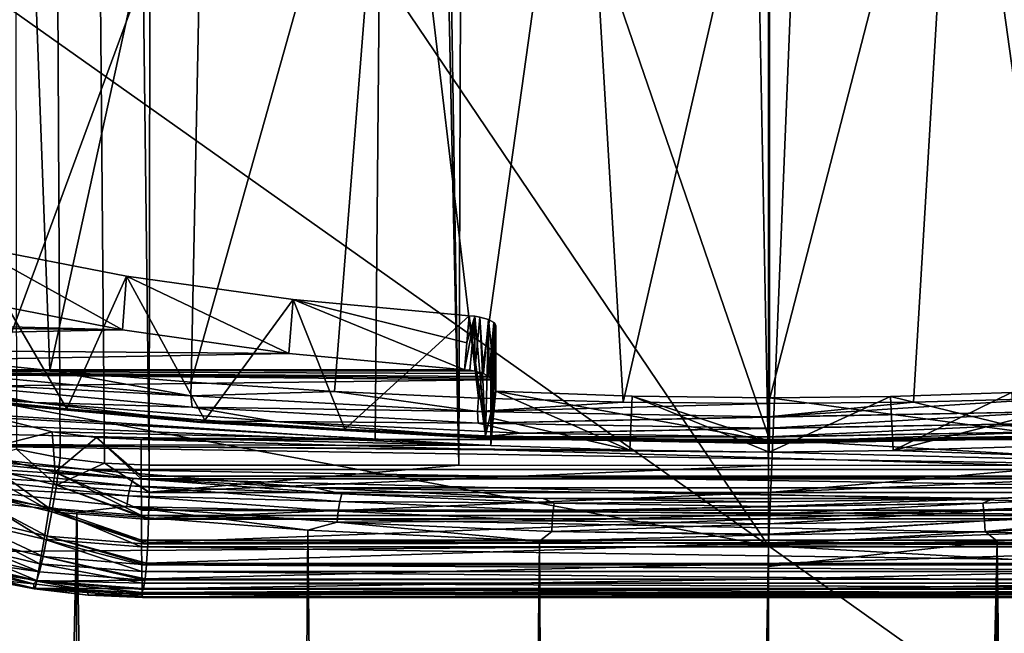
# Model space of a CAD drawing. Header units: metres. Extents: x -24 to 24, y -256 to 25.
# Tile 185 of 256: x -7 to 2, y -118 to -113. Entities that reach past the tile are written whole.
import ezdxf

# ---------------------------------------------------------------- set-up
doc = ezdxf.new("R2010")
doc.units = ezdxf.units.M
doc.layers.add('solid_DOMO_KURZ_SW0002', color=7, linetype='CONTINUOUS')

msp = doc.modelspace()

# ---------------------------------------------------------------- linework, layer by layer
at = {"layer": 'solid_DOMO_KURZ_SW0002'}
for points in [[(-6.808186, 0.94571, 172.127335), (-5.827713, -116.707108, 187.541061), (-5.436699, -116.723152, 187.516312)], [(-5.208396, 0.93054, 172.0121), (-6.808186, 0.94571, 172.127335), (-5.436699, -116.723152, 187.516312)], [(-6.808186, 0.94571, 172.127335), (-6.216752, -116.660309, 187.563461), (-5.827713, -116.707108, 187.541061)], [(-6.808186, 0.94571, 172.127335), (-6.600653, -116.58313, 187.583313), (-6.216752, -116.660309, 187.563461)], [(-5.208396, 0.93054, 172.0121), (-5.436699, -116.723152, 187.516312), (-2.718128, -116.725327, 187.381516)], [(-4.540195, 0.925402, 171.973083), (-5.208396, 0.93054, 172.0121), (-2.718128, -116.725327, 187.381516)], [(-2.268845, 0.91321, 171.880463), (-4.540195, 0.925402, 171.973083), (-2.718128, -116.725327, 187.381516)], [(-2.268845, 0.91321, 171.880463), (-2.718128, -116.725327, 187.381516), (0, -116.726051, 187.336624)], [(-2.268845, 0.91321, 171.880463), (0, -116.726051, 187.336624), (0, 0.909153, 171.849655)], [(2.718137, -116.725327, 187.381516), (2.268845, 0.91321, 171.880463), (0, 0.909153, 171.849655)], [(0, -116.726051, 187.336624), (2.718137, -116.725327, 187.381516), (0, 0.909153, 171.849655)], [(-6.730569, -106.412521, 181.078125), (-3.363319, -106.668266, 181.081665), (-6.911813, -116.277199, 182.450455)], [(-6.911813, -116.277199, 182.450455), (-3.363319, -106.668266, 181.081665), (-3.452633, -116.498512, 182.457504)], [(0.01038, -116.498566, 182.449997), (-3.452633, -116.498512, 182.457504), (-3.363319, -106.668266, 181.081665)], [(0.010106, -106.685577, 181.073151), (0.01038, -116.498566, 182.449997), (-3.363319, -106.668266, 181.081665)], [(3.383524, -106.668015, 181.081757), (3.473276, -116.498512, 182.457596), (0.010106, -106.685577, 181.073151)], [(3.473276, -116.498512, 182.457596), (0.01038, -116.498566, 182.449997), (0.010106, -106.685577, 181.073151)], [(0.000321, -117.433685, 140.489746), (-13.180354, -108.096245, 137.340027), (-13.195408, -114.976723, 139.619736)], [(0.000321, -117.433685, 140.489746), (-6.3017, -108.096252, 137.340027), (-13.180354, -108.096245, 137.340027)], [(0.000321, -117.433685, 140.489746), (0.380588, -108.095993, 137.339935), (-6.3017, -108.096252, 137.340027)], [(0.000321, -117.433685, 140.489746), (13.201072, -117.498199, 140.450607), (0.380588, -108.095993, 137.339935)], [(13.201072, -117.498199, 140.450607), (13.180353, -108.100533, 137.3414), (0.380588, -108.095993, 137.339935)], [(-8.13388, -109.355698, 106.964272), (-6.544324, -109.519577, 106.406479), (-7.519975, -115.768181, 108.69059)], [(-6.544324, -109.519577, 106.406479), (-6.306563, -115.893143, 108.293411), (-7.519975, -115.768181, 108.69059)], [(-6.544324, -109.519577, 106.406479), (-4.937141, -109.636147, 105.96666), (-6.306563, -115.893143, 108.293411)], [(-4.937141, -109.636147, 105.96666), (-5.06617, -115.996841, 107.965324), (-6.306563, -115.893143, 108.293411)], [(-4.937141, -109.636147, 105.96666), (-3.30582, -109.718979, 105.636971), (-5.06617, -115.996841, 107.965324)], [(-3.30582, -109.718979, 105.636971), (-3.809095, -116.078438, 107.709236), (-5.06617, -115.996841, 107.965324)], [(-3.30582, -109.718979, 105.636971), (-2.544132, -116.137047, 107.526543), (-3.809095, -116.078438, 107.709236)], [(-3.30582, -109.718979, 105.636971), (-1.655491, -109.769218, 105.431984), (-2.544132, -116.137047, 107.526543)], [(1.655491, -109.769218, 105.431984), (3.30582, -109.718979, 105.636971), (2.544634, -116.137032, 107.526604)], [(-1.655491, -109.769218, 105.431984), (-1.273775, -116.172318, 107.417007), (-2.544132, -116.137047, 107.526543)], [(-1.655491, -109.769218, 105.431984), (0, -110.624298, 105.627502), (-1.273775, -116.172318, 107.417007)], [(1.655491, -109.769218, 105.431984), (0, -116.184082, 107.380501), (0, -110.624298, 105.627502)], [(1.655491, -109.769218, 105.431984), (1.27414, -116.17231, 107.41703), (0, -116.184082, 107.380501)], [(1.655491, -109.769218, 105.431984), (2.544634, -116.137032, 107.526604), (1.27414, -116.17231, 107.41703)], [(0, -110.624298, 105.627502), (0, -116.184082, 107.380501), (-1.273775, -116.172318, 107.417007)], [(-6.992023, -114.802124, 113.42627), (-7.345461, -116.106712, 109.288635), (-6.159417, -116.229134, 108.900375)], [(-7.02201, -115.272194, 113.598152), (-6.992023, -114.802124, 113.42627), (-5.670538, -115.537086, 112.758018)], [(-5.63587, -115.06601, 112.589317), (-6.992023, -114.802124, 113.42627), (-6.159417, -116.229134, 108.900375)], [(-5.670538, -115.537086, 112.758018), (-6.992023, -114.802124, 113.42627), (-5.63587, -115.06601, 112.589317)], [(0.000321, -117.433685, 140.489746), (-13.195408, -114.976723, 139.619736), (-13.201146, -117.528282, 140.46048)], [(-5.63587, -115.06601, 112.589317), (-6.159417, -116.229134, 108.900375), (-4.946656, -116.330292, 108.579529)], [(-5.670538, -115.537086, 112.758018), (-5.63587, -115.06601, 112.589317), (-4.210254, -115.743309, 112.103966)], [(-4.171326, -115.270966, 111.939301), (-5.63587, -115.06601, 112.589317), (-4.946656, -116.330292, 108.579529)], [(-4.210254, -115.743309, 112.103966), (-5.63587, -115.06601, 112.589317), (-4.171326, -115.270966, 111.939301)], [(-7.02201, -115.272194, 113.598152), (-5.670538, -115.537086, 112.758018), (-14.150673, -115.310692, 113.476051)], [(-4.171326, -115.270966, 111.939301), (-4.946656, -116.330292, 108.579529), (-3.718006, -116.409271, 108.329041)], [(-4.210254, -115.743309, 112.103966), (-4.171326, -115.270966, 111.939301), (-2.66927, -115.886887, 111.64859)], [(-2.626624, -115.413025, 111.488739), (-4.171326, -115.270966, 111.939301), (-3.718006, -116.409271, 108.329041)], [(-4.171326, -115.270966, 111.939301), (-2.626624, -115.413025, 111.488739), (-2.647954, -115.650032, 111.568672)], [(-2.647954, -115.650032, 111.568672), (-2.66927, -115.886887, 111.64859), (-4.171326, -115.270966, 111.939301)], [(-5.670538, -115.537086, 112.758018), (-13.707651, -115.445923, 113.04715), (-14.150673, -115.310692, 113.476051)], [(-5.670538, -115.537086, 112.758018), (-12.775838, -115.674011, 112.323738), (-13.707651, -115.445923, 113.04715)], [(-2.626624, -115.413025, 111.488739), (-3.718006, -116.409271, 108.329041), (-2.482228, -116.465607, 108.150375)], [(-2.66927, -115.886887, 111.64859), (-2.57839, -115.417686, 111.473938), (-2.62124, -115.891594, 111.633675)], [(-2.647954, -115.650032, 111.568672), (-2.57839, -115.417686, 111.473938), (-2.66927, -115.886887, 111.64859)], [(-2.647954, -115.650032, 111.568672), (-2.626624, -115.413025, 111.488739), (-2.57839, -115.417686, 111.473938)], [(-2.57839, -115.417686, 111.473938), (-2.626624, -115.413025, 111.488739), (-2.482228, -116.465607, 108.150375)], [(-2.62124, -115.891594, 111.633675), (-2.57839, -115.417686, 111.473938), (-2.576504, -115.898628, 111.611351)], [(-2.533519, -115.424698, 111.451721), (-2.57839, -115.417686, 111.473938), (-2.482228, -116.465607, 108.150375)], [(-2.576504, -115.898628, 111.611351), (-2.57839, -115.417686, 111.473938), (-2.533519, -115.424698, 111.451721)], [(-2.576504, -115.898628, 111.611351), (-2.533519, -115.424698, 111.451721), (-2.501837, -115.918839, 111.547241)], [(-2.458422, -115.444923, 111.38755), (-2.533519, -115.424698, 111.451721), (-2.482228, -116.465607, 108.150375)], [(-2.501837, -115.918839, 111.547241), (-2.533519, -115.424698, 111.451721), (-2.458422, -115.444923, 111.38755)], [(-2.501837, -115.918839, 111.547241), (-2.458422, -115.444923, 111.38755), (-2.453545, -115.945236, 111.463531)], [(-2.393116, -116.076096, 109.385735), (-2.458422, -115.444923, 111.38755), (-2.482228, -116.465607, 108.150375)], [(-2.393116, -116.076096, 109.385735), (-2.409861, -115.471397, 111.303612), (-2.458422, -115.444923, 111.38755)], [(-2.453545, -115.945236, 111.463531), (-2.458422, -115.444923, 111.38755), (-2.409861, -115.471397, 111.303612)], [(-5.670538, -115.537086, 112.758018), (-4.210254, -115.743309, 112.103966), (-12.775838, -115.674011, 112.323738)], [(-2.453545, -115.945236, 111.463531), (-2.409861, -115.471397, 111.303612), (-2.441059, -115.959846, 111.417191)], [(-2.441059, -115.959846, 111.417191), (-2.409861, -115.471397, 111.303612), (-2.397341, -115.486008, 111.257248)], [(-2.441059, -115.959846, 111.417191), (-2.397341, -115.486008, 111.257248), (-2.436861, -115.974861, 111.369568)], [(-2.414996, -115.738045, 111.289536), (-2.436861, -115.974861, 111.369568), (-2.397341, -115.486008, 111.257248)], [(-2.414996, -115.738045, 111.289536), (-2.393116, -115.501068, 111.209488), (-2.436861, -116.55098, 109.542343)], [(-2.414992, -116.313576, 109.464035), (-2.436861, -116.55098, 109.542343), (-2.393116, -115.501068, 111.209488)], [(-2.414996, -115.738045, 111.289536), (-2.397341, -115.486008, 111.257248), (-2.393116, -115.501068, 111.209488)], [(-2.393116, -115.501068, 111.209488), (-2.393116, -116.076096, 109.385735), (-2.414992, -116.313576, 109.464035)], [(-2.393116, -116.076096, 109.385735), (-2.397341, -115.486008, 111.257248), (-2.409861, -115.471397, 111.303612)], [(-2.393116, -116.076096, 109.385735), (-2.393116, -115.501068, 111.209488), (-2.397341, -115.486008, 111.257248)], [(-4.210254, -115.743309, 112.103966), (-11.82465, -115.884537, 111.656044), (-12.775838, -115.674011, 112.323738)], [(-4.210254, -115.743309, 112.103966), (-2.66927, -115.886887, 111.64859), (-11.82465, -115.884537, 111.656044)], [(-7.514189, -115.886841, 108.743958), (-7.519975, -115.768181, 108.69059), (-6.306563, -115.893143, 108.293411)], [(-2.414996, -115.738045, 111.289536), (-2.436861, -116.55098, 109.542343), (-2.436861, -115.974861, 111.369568)], [(-2.436861, -115.974861, 111.369568), (-10.859626, -116.076942, 111.045799), (-11.82465, -115.884537, 111.656044)], [(-2.441059, -115.959846, 111.417191), (-2.436861, -115.974861, 111.369568), (-11.82465, -115.884537, 111.656044)], [(-2.453545, -115.945236, 111.463531), (-2.441059, -115.959846, 111.417191), (-11.82465, -115.884537, 111.656044)], [(-2.501837, -115.918839, 111.547241), (-2.453545, -115.945236, 111.463531), (-11.82465, -115.884537, 111.656044)], [(-2.576504, -115.898628, 111.611351), (-2.501837, -115.918839, 111.547241), (-11.82465, -115.884537, 111.656044)], [(-2.62124, -115.891594, 111.633675), (-2.576504, -115.898628, 111.611351), (-11.82465, -115.884537, 111.656044)], [(-2.66927, -115.886887, 111.64859), (-2.62124, -115.891594, 111.633675), (-11.82465, -115.884537, 111.656044)], [(-7.514189, -115.886841, 108.743958), (-6.306563, -115.893143, 108.293411), (-5.070606, -116.114723, 108.021202)], [(-7.514189, -115.886841, 108.743958), (-5.070606, -116.114723, 108.021202), (-7.496709, -115.988716, 108.824677)], [(-5.070606, -116.114723, 108.021202), (-6.306563, -115.893143, 108.293411), (-5.06617, -115.996841, 107.965324)], [(-2.436861, -115.974861, 111.369568), (-2.436861, -116.55098, 109.542343), (-10.859626, -116.076942, 111.045799)], [(-8.478781, -115.942307, 109.318947), (-6.438842, -116.173683, 108.585106), (-7.432058, -116.113129, 109.043663)], [(-7.496709, -115.988716, 108.824677), (-6.438842, -116.173683, 108.585106), (-8.478781, -115.942307, 109.318947)], [(-7.496709, -115.988716, 108.824677), (-5.058782, -116.216072, 108.103592), (-6.438842, -116.173683, 108.585106)], [(-5.070606, -116.114723, 108.021202), (-5.058782, -116.216072, 108.103592), (-7.496709, -115.988716, 108.824677)], [(-5.070606, -116.114723, 108.021202), (-5.06617, -115.996841, 107.965324), (-3.809095, -116.078438, 107.709236)], [(-2.436861, -116.55098, 109.542343), (-9.886668, -116.250755, 110.494537), (-10.859626, -116.076942, 111.045799)], [(-7.432058, -116.113129, 109.043663), (-5.015047, -116.338531, 108.328766), (-7.389333, -116.127113, 109.166862)], [(-6.438842, -116.173683, 108.585106), (-5.015047, -116.338531, 108.328766), (-7.432058, -116.113129, 109.043663)], [(-7.389333, -116.127113, 109.166862), (-6.159417, -116.229134, 108.900375), (-7.345461, -116.106712, 109.288635)], [(-7.389333, -116.127113, 109.166862), (-4.986145, -116.351227, 108.456062), (-6.159417, -116.229134, 108.900375)], [(-5.015047, -116.338531, 108.328766), (-4.986145, -116.351227, 108.456062), (-7.389333, -116.127113, 109.166862)], [(-5.070606, -116.114723, 108.021202), (-3.809095, -116.078438, 107.709236), (-2.554082, -116.253311, 107.58165)], [(-5.070606, -116.114723, 108.021202), (-2.554082, -116.253311, 107.58165), (-5.058782, -116.216072, 108.103592)], [(-2.554082, -116.253311, 107.58165), (-3.809095, -116.078438, 107.709236), (-2.544132, -116.137047, 107.526543)], [(-2.554082, -116.253311, 107.58165), (-2.544132, -116.137047, 107.526543), (-1.273775, -116.172318, 107.417007)], [(-2.393116, -116.076096, 109.385735), (-2.482228, -116.465607, 108.150375), (0, -116.51059, 108.007713)], [(-2.414992, -116.313576, 109.464035), (-2.393116, -116.076096, 109.385735), (-1.217795, -116.593742, 109.406715)], [(-1.196047, -116.117424, 109.254669), (-2.393116, -116.076096, 109.385735), (0, -116.51059, 108.007713)], [(-1.217795, -116.593742, 109.406715), (-2.393116, -116.076096, 109.385735), (-1.196047, -116.117424, 109.254669)], [(-1.217795, -116.593742, 109.406715), (-1.196047, -116.117424, 109.254669), (0.007694, -116.611557, 109.35022)], [(-1.196047, -116.117424, 109.254669), (0, -116.51059, 108.007713), (0.00799, -116.134697, 109.199875)], [(0.007694, -116.611557, 109.35022), (-1.196047, -116.117424, 109.254669), (0.00799, -116.134697, 109.199875)], [(0.00799, -116.134697, 109.199875), (0, -116.51059, 108.007713), (2.484529, -116.465523, 108.150635)], [(0, -116.29985, 107.434059), (1.27414, -116.17231, 107.41703), (2.544634, -116.137032, 107.526604)], [(0, -116.29985, 107.434059), (2.544634, -116.137032, 107.526604), (2.553824, -116.253326, 107.581619)], [(0.007694, -116.611557, 109.35022), (0.00799, -116.134697, 109.199875), (1.072686, -116.120491, 109.244926)], [(0.007694, -116.611557, 109.35022), (1.072686, -116.120491, 109.244926), (1.095077, -116.596848, 109.396881)], [(1.072686, -116.120491, 109.244926), (0.00799, -116.134697, 109.199875), (2.484529, -116.465523, 108.150635)], [(2.132546, -116.087204, 109.35051), (1.072686, -116.120491, 109.244926), (2.484529, -116.465523, 108.150635)], [(1.095077, -116.596848, 109.396881), (1.072686, -116.120491, 109.244926), (2.132546, -116.087204, 109.35051)], [(2.155065, -116.325096, 109.428711), (1.095077, -116.596848, 109.396881), (2.132546, -116.087204, 109.35051)], [(-6.438842, -116.173683, 108.585106), (-4.331058, -116.340973, 108.054543), (-5.015047, -116.338531, 108.328766)], [(-5.058782, -116.216072, 108.103592), (-4.331058, -116.340973, 108.054543), (-6.438842, -116.173683, 108.585106)], [(-4.986145, -116.351227, 108.456062), (-4.946656, -116.330292, 108.579529), (-6.159417, -116.229134, 108.900375)], [(-5.058782, -116.216072, 108.103592), (-2.548103, -116.35434, 107.66507), (-4.331058, -116.340973, 108.054543)], [(-2.554082, -116.253311, 107.58165), (-2.548103, -116.35434, 107.66507), (-5.058782, -116.216072, 108.103592)], [(-2.554082, -116.253311, 107.58165), (-1.273775, -116.172318, 107.417007), (0, -116.184082, 107.380501)], [(-2.554082, -116.253311, 107.58165), (0, -116.184082, 107.380501), (0, -116.29985, 107.434059)], [(0, -116.29985, 107.434059), (0, -116.184082, 107.380501), (1.27414, -116.17231, 107.41703)], [(-2.436861, -116.55098, 109.542343), (-8.912266, -116.40567, 110.003212), (-9.886668, -116.250755, 110.494537)], [(-6.999301, -116.613144, 182.536438), (-6.911813, -116.277199, 182.450455), (-6.286854, -116.431686, 182.465942)], [(-6.286854, -116.431686, 182.465942), (-6.911813, -116.277199, 182.450455), (-3.452633, -116.498512, 182.457504)], [(-4.986145, -116.351227, 108.456062), (-2.511374, -116.487518, 108.023796), (-4.946656, -116.330292, 108.579529)], [(-2.511374, -116.487518, 108.023796), (-3.718006, -116.409271, 108.329041), (-4.946656, -116.330292, 108.579529)], [(-2.554082, -116.253311, 107.58165), (0, -116.29985, 107.434059), (-2.548103, -116.35434, 107.66507)], [(-2.548103, -116.35434, 107.66507), (0, -116.29985, 107.434059), (0, -116.302376, 107.435661)], [(-2.548103, -116.35434, 107.66507), (0, -116.302376, 107.435661), (0, -116.400764, 107.517822)], [(-2.414992, -116.313576, 109.464035), (-1.217795, -116.593742, 109.406715), (-2.436861, -116.55098, 109.542343)], [(2.553824, -116.253326, 107.581619), (2.547846, -116.354347, 107.665039), (0, -116.400764, 107.517822)], [(0, -116.302376, 107.435661), (2.553824, -116.253326, 107.581619), (0, -116.400764, 107.517822)], [(0, -116.302376, 107.435661), (0, -116.29985, 107.434059), (2.553824, -116.253326, 107.581619)], [(2.155065, -116.325096, 109.428711), (2.177638, -116.562218, 109.506706), (1.095077, -116.596848, 109.396881)], [(-2.436861, -116.55098, 109.542343), (-7.939558, -116.541962, 109.570953), (-8.912266, -116.40567, 110.003212)], [(-5.015047, -116.338531, 108.328766), (-2.525989, -116.475609, 107.894012), (-4.986145, -116.351227, 108.456062)], [(-4.331058, -116.340973, 108.054543), (-2.525989, -116.475609, 107.894012), (-5.015047, -116.338531, 108.328766)], [(-2.525989, -116.475609, 107.894012), (-2.511374, -116.487518, 108.023796), (-4.986145, -116.351227, 108.456062)], [(-4.331058, -116.340973, 108.054543), (-2.177306, -116.442429, 107.732758), (-2.525989, -116.475609, 107.894012)], [(-2.548103, -116.35434, 107.66507), (-2.177306, -116.442429, 107.732758), (-4.331058, -116.340973, 108.054543)], [(-2.511374, -116.487518, 108.023796), (-2.482228, -116.465607, 108.150375), (-3.718006, -116.409271, 108.329041)], [(-2.548103, -116.35434, 107.66507), (0, -116.400764, 107.517822), (-2.177306, -116.442429, 107.732758)], [(-2.177306, -116.442429, 107.732758), (0, -116.400764, 107.517822), (0, -116.402367, 107.519562)], [(-2.177306, -116.442429, 107.732758), (0, -116.402367, 107.519562), (0, -116.476425, 107.624939)], [(2.547846, -116.354347, 107.665039), (2.538262, -116.430183, 107.771599), (0, -116.476425, 107.624939)], [(0, -116.402367, 107.519562), (2.547846, -116.354347, 107.665039), (0, -116.476425, 107.624939)], [(0, -116.402367, 107.519562), (0, -116.400764, 107.517822), (2.547846, -116.354347, 107.665039)], [(-6.999301, -116.613144, 182.536438), (-6.286854, -116.431686, 182.465942), (-6.261262, -116.786896, 182.553528)], [(-5.897139, -116.481972, 182.469681), (-6.286854, -116.431686, 182.465942), (-3.452633, -116.498512, 182.457504)], [(-6.261262, -116.786896, 182.553528), (-6.286854, -116.431686, 182.465942), (-5.897139, -116.481972, 182.469681)], [(-6.261262, -116.786896, 182.553528), (-5.897139, -116.481972, 182.469681), (-5.504982, -116.844833, 182.555695)], [(-5.505687, -116.498428, 182.469086), (-5.897139, -116.481972, 182.469681), (-3.452633, -116.498512, 182.457504)], [(-5.50505, -116.820999, 182.547028), (-5.897139, -116.481972, 182.469681), (-5.505687, -116.498428, 182.469086)], [(-5.50505, -116.820999, 182.547028), (-5.504982, -116.844833, 182.555695), (-5.897139, -116.481972, 182.469681)], [(-5.505687, -116.498428, 182.469086), (-3.452633, -116.498512, 182.457504), (0.01038, -116.498566, 182.449997)], [(5.50481, -116.820999, 182.547028), (-5.505687, -116.498428, 182.469086), (0.01038, -116.498566, 182.449997)], [(5.50481, -116.820999, 182.547028), (-5.50505, -116.820999, 182.547028), (-5.505687, -116.498428, 182.469086)], [(-2.177306, -116.442429, 107.732758), (0, -116.476425, 107.624939), (-2.525989, -116.475609, 107.894012)], [(-2.525989, -116.475609, 107.894012), (0, -116.477234, 107.62648), (0, -116.521637, 107.748047)], [(-2.525989, -116.475609, 107.894012), (0, -116.521637, 107.748047), (-2.511374, -116.487518, 108.023796)], [(-2.525989, -116.475609, 107.894012), (0, -116.476425, 107.624939), (0, -116.477234, 107.62648)], [(-2.511374, -116.487518, 108.023796), (0, -116.533272, 107.878677), (-2.482228, -116.465607, 108.150375)], [(-2.511374, -116.487518, 108.023796), (0, -116.521637, 107.748047), (0, -116.533272, 107.878677)], [(0, -116.533272, 107.878677), (0, -116.51059, 108.007713), (-2.482228, -116.465607, 108.150375)], [(2.538262, -116.430183, 107.771599), (2.525733, -116.475616, 107.893982), (0, -116.521637, 107.748047)], [(0, -116.477234, 107.62648), (2.538262, -116.430183, 107.771599), (0, -116.521637, 107.748047)], [(0, -116.477234, 107.62648), (0, -116.476425, 107.624939), (2.538262, -116.430183, 107.771599)], [(2.511121, -116.487526, 108.023766), (2.484529, -116.465523, 108.150635), (0, -116.51059, 108.007713)], [(2.525733, -116.475616, 107.893982), (2.511121, -116.487526, 108.023766), (0, -116.533272, 107.878677)], [(0, -116.521637, 107.748047), (2.525733, -116.475616, 107.893982), (0, -116.533272, 107.878677)], [(0, -116.533272, 107.878677), (2.511121, -116.487526, 108.023766), (0, -116.51059, 108.007713)], [(5.50481, -116.820999, 182.547028), (0.01038, -116.498566, 182.449997), (3.473276, -116.498512, 182.457596)], [(5.980812, -116.763634, 108.867912), (-5.980265, -116.763687, 108.867729), (-7.939558, -116.541962, 109.570953)], [(-7.35777, -116.656158, 109.252808), (-7.939558, -116.541962, 109.570953), (-5.980265, -116.763687, 108.867729)], [(0.007694, -116.611557, 109.35022), (5.980812, -116.763634, 108.867912), (-7.939558, -116.541962, 109.570953)], [(-1.217795, -116.593742, 109.406715), (-7.939558, -116.541962, 109.570953), (-2.436861, -116.55098, 109.542343)], [(-1.217795, -116.593742, 109.406715), (0.007694, -116.611557, 109.35022), (-7.939558, -116.541962, 109.570953)], [(-6.250262, -116.899834, 187.567673), (-6.600653, -116.58313, 187.583313), (-7.044719, -116.708206, 187.606812)], [(-6.250262, -116.899834, 187.567673), (-6.216752, -116.660309, 187.563461), (-6.600653, -116.58313, 187.583313)], [(1.095077, -116.596848, 109.396881), (2.177638, -116.562218, 109.506706), (5.980812, -116.763634, 108.867912)], [(-7.389663, -116.720955, 109.189194), (-7.35777, -116.656158, 109.252808), (-5.576518, -116.841309, 108.665588)], [(-5.576518, -116.841309, 108.665588), (-7.35777, -116.656158, 109.252808), (-5.980265, -116.763687, 108.867729)], [(-6.999301, -116.613144, 182.536438), (-6.31272, -117.103119, 182.715866), (-7.102175, -116.917091, 182.697617)], [(-6.999301, -116.613144, 182.536438), (-6.261262, -116.786896, 182.553528), (-6.31272, -117.103119, 182.715866)], [(-6.250262, -116.899834, 187.567673), (-5.827713, -116.707108, 187.541061), (-6.216752, -116.660309, 187.563461)], [(0.007694, -116.611557, 109.35022), (1.095077, -116.596848, 109.396881), (5.980812, -116.763634, 108.867912)], [(-7.415485, -116.807152, 109.148323), (-7.389663, -116.720955, 109.189194), (-5.600918, -116.906883, 108.599503)], [(-5.600918, -116.906883, 108.599503), (-7.389663, -116.720955, 109.189194), (-5.576518, -116.841309, 108.665588)], [(-7.044719, -116.708206, 187.606812), (-7.119691, -116.933617, 187.554245), (-6.290172, -117.133507, 187.512909)], [(-6.250262, -116.899834, 187.567673), (-7.044719, -116.708206, 187.606812), (-6.290172, -117.133507, 187.512909)], [(-6.250262, -116.899834, 187.567673), (-5.436914, -116.965004, 187.518311), (-5.827713, -116.707108, 187.541061)], [(5.980812, -116.763634, 108.867912), (3.982523, -116.922119, 108.365257), (-5.980265, -116.763687, 108.867729)], [(3.982523, -116.922119, 108.365257), (-3.982601, -116.922112, 108.36528), (-5.980265, -116.763687, 108.867729)], [(-5.576518, -116.841309, 108.665588), (-5.980265, -116.763687, 108.867729), (-3.982601, -116.922112, 108.36528)], [(-5.436876, -116.960739, 187.518784), (-5.436699, -116.723152, 187.516312), (-5.827713, -116.707108, 187.541061)], [(-5.436876, -116.960739, 187.518784), (-5.827713, -116.707108, 187.541061), (-5.436914, -116.965004, 187.518311)], [(-5.436876, -116.960739, 187.518784), (-2.718128, -116.725327, 187.381516), (-5.436699, -116.723152, 187.516312)], [(-5.436876, -116.960739, 187.518784), (0, -116.726051, 187.336624), (-2.718128, -116.725327, 187.381516)], [(-5.436876, -116.960739, 187.518784), (0, -116.963661, 187.339142), (0, -116.726051, 187.336624)], [(0, -116.963661, 187.339142), (5.436698, -116.723152, 187.516312), (2.718137, -116.725327, 187.381516)], [(0, -116.963661, 187.339142), (5.436818, -116.960739, 187.518784), (5.436698, -116.723152, 187.516312)], [(0, -116.963661, 187.339142), (2.718137, -116.725327, 187.381516), (0, -116.726051, 187.336624)], [(-7.431226, -116.901352, 109.136536), (-7.415485, -116.807152, 109.148323), (-5.620675, -116.993713, 108.556633)], [(-5.620675, -116.993713, 108.556633), (-7.415485, -116.807152, 109.148323), (-5.600918, -116.906883, 108.599503)], [(-6.261262, -116.786896, 182.553528), (-5.503765, -117.165192, 182.718201), (-6.31272, -117.103119, 182.715866)], [(-6.261262, -116.786896, 182.553528), (-5.503973, -117.120529, 182.689865), (-5.503765, -117.165192, 182.718201)], [(-6.261262, -116.786896, 182.553528), (-5.504982, -116.844833, 182.555695), (-5.503973, -117.120529, 182.689865)], [(-5.600918, -116.906883, 108.599503), (-5.576518, -116.841309, 108.665588), (-3.746175, -116.976204, 108.237755)], [(-3.746175, -116.976204, 108.237755), (-5.576518, -116.841309, 108.665588), (-3.982601, -116.922112, 108.36528)], [(5.504726, -116.844841, 182.555695), (-5.504982, -116.844833, 182.555695), (-5.50505, -116.820999, 182.547028)], [(5.50481, -116.820999, 182.547028), (5.504726, -116.844841, 182.555695), (-5.50505, -116.820999, 182.547028)], [(5.503523, -117.120529, 182.68985), (-5.503973, -117.120529, 182.689865), (-5.504982, -116.844833, 182.555695)], [(5.504726, -116.844841, 182.555695), (5.503523, -117.120529, 182.68985), (-5.504982, -116.844833, 182.555695)], [(-6.071213, -117.135773, 108.685287), (-8.057755, -116.910995, 109.398186), (-7.431226, -116.901352, 109.136536)], [(-7.903613, -207.424225, 137.867279), (-8.057755, -116.910995, 109.398186), (-6.071213, -117.135773, 108.685287)], [(-5.632718, -117.088295, 108.543633), (-7.431226, -116.901352, 109.136536), (-5.620675, -116.993713, 108.556633)], [(-6.071213, -117.135773, 108.685287), (-7.431226, -116.901352, 109.136536), (-5.632718, -117.088295, 108.543633)], [(-7.102175, -116.917091, 182.697617), (-6.358219, -117.375412, 182.945602), (-7.193713, -117.178368, 182.926315)], [(-7.119691, -116.933617, 187.554245), (-7.190691, -117.139297, 187.445374), (-6.329885, -117.34642, 187.402054)], [(-6.290172, -117.133507, 187.512909), (-7.119691, -116.933617, 187.554245), (-6.329885, -117.34642, 187.402054)], [(-7.102175, -116.917091, 182.697617), (-6.31272, -117.103119, 182.715866), (-6.358219, -117.375412, 182.945602)], [(-6.250262, -116.899834, 187.567673), (-6.290172, -117.133507, 187.512909), (-5.441021, -117.201477, 187.461212)], [(-6.250262, -116.899834, 187.567673), (-5.441021, -117.201477, 187.461212), (-5.440777, -117.192062, 187.464706)], [(-6.250262, -116.899834, 187.567673), (-5.440777, -117.192062, 187.464706), (-5.436914, -116.965004, 187.518311)], [(-5.620675, -116.993713, 108.556633), (-5.600918, -116.906883, 108.599503), (-3.762776, -117.042351, 108.169846)], [(-3.762776, -117.042351, 108.169846), (-5.600918, -116.906883, 108.599503), (-3.746175, -116.976204, 108.237755)], [(1.977882, -117.016548, 108.065765), (-1.977909, -117.016548, 108.065773), (-3.982601, -116.922112, 108.36528)], [(-3.746175, -116.976204, 108.237755), (-3.982601, -116.922112, 108.36528), (-1.977909, -117.016548, 108.065773)], [(3.982523, -116.922119, 108.365257), (1.977882, -117.016548, 108.065765), (-3.982601, -116.922112, 108.36528)], [(3.74651, -116.976181, 108.237816), (1.977882, -117.016548, 108.065765), (3.982523, -116.922119, 108.365257)], [(-5.632718, -117.088295, 108.543633), (-5.620675, -116.993713, 108.556633), (-3.776217, -117.129646, 108.125496)], [(-3.776217, -117.129646, 108.125496), (-5.620675, -116.993713, 108.556633), (-3.762776, -117.042351, 108.169846)], [(-5.440777, -117.192062, 187.464706), (0, -117.19503, 187.284958), (0, -116.963661, 187.339142)], [(-5.436914, -116.965004, 187.518311), (-5.440777, -117.192062, 187.464706), (0, -116.963661, 187.339142)], [(-5.436876, -116.960739, 187.518784), (-5.436914, -116.965004, 187.518311), (0, -116.963661, 187.339142)], [(-3.762776, -117.042351, 108.169846), (-3.746175, -116.976204, 108.237755), (-1.881918, -117.058739, 107.975983)], [(-1.881918, -117.058739, 107.975983), (-3.746175, -116.976204, 108.237755), (-1.977909, -117.016548, 108.065773)], [(1.977882, -117.016548, 108.065765), (0.000003, -117.047585, 107.967323), (-1.977909, -117.016548, 108.065773)], [(-1.881918, -117.058739, 107.975983), (-1.977909, -117.016548, 108.065773), (0.000003, -117.047585, 107.967323)], [(0, -116.963661, 187.339142), (5.436854, -116.965004, 187.518311), (5.436818, -116.960739, 187.518784)], [(0, -116.963661, 187.339142), (0, -117.19503, 187.284958), (5.436854, -116.965004, 187.518311)], [(0, -117.19503, 187.284958), (5.440674, -117.192062, 187.464706), (5.436854, -116.965004, 187.518311)], [(0.000003, -117.086838, 107.887062), (0.000003, -117.047585, 107.967323), (1.977882, -117.016548, 108.065765)], [(1.882178, -117.058731, 107.976006), (0.000003, -117.086838, 107.887062), (1.977882, -117.016548, 108.065765)], [(3.74651, -116.976181, 108.237816), (1.882178, -117.058731, 107.976006), (1.977882, -117.016548, 108.065765)], [(1.890644, -117.125244, 107.90696), (1.882178, -117.058731, 107.976006), (3.74651, -116.976181, 108.237816)], [(1.890644, -117.125244, 107.90696), (3.74651, -116.976181, 108.237816), (3.763112, -117.042336, 108.169907)], [(-6.31272, -117.103119, 182.715866), (-5.502105, -117.441193, 182.948105), (-6.358219, -117.375412, 182.945602)], [(-6.31272, -117.103119, 182.715866), (-5.50251, -117.38414, 182.891434), (-5.502105, -117.441193, 182.948105)], [(-6.31272, -117.103119, 182.715866), (-5.503765, -117.165192, 182.718201), (-5.50251, -117.38414, 182.891434)], [(-4.044057, -117.296524, 108.175446), (-6.071213, -117.135773, 108.685287), (-5.632718, -117.088295, 108.543633)], [(-3.784411, -117.224518, 108.111595), (-5.632718, -117.088295, 108.543633), (-3.776217, -117.129646, 108.125496)], [(-4.044057, -117.296524, 108.175446), (-5.632718, -117.088295, 108.543633), (-3.784411, -117.224518, 108.111595)], [(-3.776217, -117.129646, 108.125496), (-3.762776, -117.042351, 108.169846), (-1.890383, -117.125252, 107.906937)], [(-1.890383, -117.125252, 107.906937), (-3.762776, -117.042351, 108.169846), (-1.881918, -117.058739, 107.975983)], [(-1.890383, -117.125252, 107.906937), (-1.881918, -117.058739, 107.975983), (0.000003, -117.086838, 107.887062)], [(-1.890383, -117.125252, 107.906937), (0.000003, -117.086838, 107.887062), (0.000003, -117.089478, 107.883308)], [(-1.890383, -117.125252, 107.906937), (0.000003, -117.089478, 107.883308), (0.000003, -117.153397, 107.817764)], [(-1.881918, -117.058739, 107.975983), (0.000003, -117.047585, 107.967323), (0.000003, -117.086838, 107.887062)], [(0.000003, -117.089478, 107.883308), (0.000003, -117.086838, 107.887062), (1.882178, -117.058731, 107.976006)], [(0.000003, -117.153397, 107.817764), (1.882178, -117.058731, 107.976006), (1.890644, -117.125244, 107.90696)], [(0.000003, -117.089478, 107.883308), (1.882178, -117.058731, 107.976006), (0.000003, -117.153397, 107.817764)], [(1.890644, -117.125244, 107.90696), (3.763112, -117.042336, 108.169907), (1.897498, -117.21283, 107.861687)], [(3.763112, -117.042336, 108.169907), (3.776555, -117.129631, 108.125557), (1.897498, -117.21283, 107.861687)], [(-6.281324, -207.073334, 137.114075), (-7.903613, -207.424225, 137.867279), (-6.071213, -117.135773, 108.685287)], [(-7.193713, -117.178368, 182.926315), (-6.395462, -117.59005, 183.231155), (-7.269298, -117.383804, 183.210968)], [(-7.190691, -117.139297, 187.445374), (-7.253429, -117.312813, 187.286774), (-6.367005, -117.525719, 187.241837)], [(-7.193713, -117.178368, 182.926315), (-6.358219, -117.375412, 182.945602), (-6.395462, -117.59005, 183.231155)], [(-6.329885, -117.34642, 187.402054), (-7.190691, -117.139297, 187.445374), (-6.367005, -117.525719, 187.241837)], [(-6.290172, -117.133507, 187.512909), (-6.329885, -117.34642, 187.402054), (-5.448786, -117.416855, 187.348297)], [(-6.290172, -117.133507, 187.512909), (-5.448786, -117.416855, 187.348297), (-5.44818, -117.403801, 187.357178)], [(-6.290172, -117.133507, 187.512909), (-5.44818, -117.403801, 187.357178), (-5.441021, -117.201477, 187.461212)], [(-4.67792, -206.809937, 136.549316), (-6.281324, -207.073334, 137.114075), (-6.071213, -117.135773, 108.685287)], [(-4.67792, -206.809937, 136.549316), (-6.071213, -117.135773, 108.685287), (-4.044057, -117.296524, 108.175446)], [(5.503284, -117.165192, 182.718201), (-5.503765, -117.165192, 182.718201), (-5.503973, -117.120529, 182.689865)], [(5.503523, -117.120529, 182.68985), (5.503284, -117.165192, 182.718201), (-5.503973, -117.120529, 182.689865)], [(5.501888, -117.384132, 182.891434), (-5.50251, -117.38414, 182.891434), (-5.503765, -117.165192, 182.718201)], [(5.503284, -117.165192, 182.718201), (5.501888, -117.384132, 182.891434), (-5.503765, -117.165192, 182.718201)], [(-5.44818, -117.403801, 187.357178), (0, -117.406822, 187.177216), (0, -117.19503, 187.284958)], [(-5.441021, -117.201477, 187.461212), (-5.44818, -117.403801, 187.357178), (0, -117.19503, 187.284958)], [(-5.440777, -117.192062, 187.464706), (-5.441021, -117.201477, 187.461212), (0, -117.19503, 187.284958)], [(-3.784411, -117.224518, 108.111595), (-3.776217, -117.129646, 108.125496), (-1.897236, -117.212837, 107.861664)], [(-1.897236, -117.212837, 107.861664), (-3.776217, -117.129646, 108.125496), (-1.890383, -117.125252, 107.906937)], [(-1.897236, -117.212837, 107.861664), (-1.890383, -117.125252, 107.906937), (0.000003, -117.153397, 107.817764)], [(-1.897236, -117.212837, 107.861664), (0.000003, -117.153397, 107.817764), (0.000003, -117.155258, 107.816368)], [(-1.897236, -117.212837, 107.861664), (0.000003, -117.155258, 107.816368), (0.000003, -117.238503, 107.773033)], [(0, -117.19503, 187.284958), (5.440916, -117.201477, 187.461212), (5.440674, -117.192062, 187.464706)], [(0, -117.19503, 187.284958), (0, -117.406822, 187.177216), (5.440916, -117.201477, 187.461212)], [(1.890644, -117.125244, 107.90696), (1.897498, -117.21283, 107.861687), (0.000003, -117.24099, 107.772217)], [(1.890644, -117.125244, 107.90696), (0.000003, -117.24099, 107.772217), (0.000003, -117.238503, 107.773033)], [(0.000003, -117.155258, 107.816368), (1.890644, -117.125244, 107.90696), (0.000003, -117.238503, 107.773033)], [(0.000003, -117.155258, 107.816368), (0.000003, -117.153397, 107.817764), (1.890644, -117.125244, 107.90696)], [(1.897498, -117.21283, 107.861687), (3.776555, -117.129631, 108.125557), (1.901677, -117.307869, 107.847229)], [(3.776555, -117.129631, 108.125557), (3.784749, -117.224495, 108.111656), (1.901677, -117.307869, 107.847229)], [(-2.009022, -117.392387, 107.871414), (-4.044057, -117.296524, 108.175446), (-3.784411, -117.224518, 108.111595)], [(-1.901414, -117.307877, 107.847206), (-3.784411, -117.224518, 108.111595), (-1.897236, -117.212837, 107.861664)], [(-2.009022, -117.392387, 107.871414), (-3.784411, -117.224518, 108.111595), (-1.901414, -117.307877, 107.847206)], [(-1.901414, -117.307877, 107.847206), (-1.897236, -117.212837, 107.861664), (0.000003, -117.24099, 107.772217)], [(-1.901414, -117.307877, 107.847206), (0.000003, -117.24099, 107.772217), (0.000003, -117.33107, 107.757545)], [(-1.897236, -117.212837, 107.861664), (0.000003, -117.238503, 107.773033), (0.000003, -117.24099, 107.772217)], [(0, -117.406822, 187.177216), (5.448042, -117.403801, 187.357178), (5.440916, -117.201477, 187.461212)], [(1.897498, -117.21283, 107.861687), (1.901677, -117.307869, 107.847229), (0.000003, -117.335922, 107.757538)], [(1.897498, -117.21283, 107.861687), (0.000003, -117.335922, 107.757538), (0.000003, -117.33107, 107.757545)], [(0.000003, -117.24099, 107.772217), (1.897498, -117.21283, 107.861687), (0.000003, -117.33107, 107.757545)], [(1.901677, -117.307869, 107.847229), (3.784749, -117.224495, 108.111656), (2.008279, -117.39241, 107.871338)], [(3.784749, -117.224495, 108.111656), (4.042634, -117.296616, 108.175156), (2.008279, -117.39241, 107.871338)], [(-7.253429, -117.312813, 187.286774), (-7.304112, -117.443687, 187.088028), (-6.399282, -117.660568, 187.041901)], [(-6.367005, -117.525719, 187.241837), (-7.253429, -117.312813, 187.286774), (-6.399282, -117.660568, 187.041901)], [(-6.329885, -117.34642, 187.402054), (-6.367005, -117.525719, 187.241837), (-5.459743, -117.598114, 187.186371)], [(-6.329885, -117.34642, 187.402054), (-5.459743, -117.598114, 187.186371), (-5.458662, -117.583771, 187.202408)], [(-6.329885, -117.34642, 187.402054), (-5.458662, -117.583771, 187.202408), (-5.448786, -117.416855, 187.348297)], [(-3.092408, -206.627472, 136.157074), (-4.67792, -206.809937, 136.549316), (-4.044057, -117.296524, 108.175446)], [(-3.092408, -206.627472, 136.157074), (-4.044057, -117.296524, 108.175446), (-2.009022, -117.392387, 107.871414)], [(-2.009022, -117.392387, 107.871414), (-1.901414, -117.307877, 107.847206), (0.000003, -117.335922, 107.757538)], [(-2.009022, -117.392387, 107.871414), (0.000003, -117.335922, 107.757538), (0.000003, -117.423912, 107.771416)], [(-1.901414, -117.307877, 107.847206), (0.000003, -117.33107, 107.757545), (0.000003, -117.335922, 107.757538)], [(1.901677, -117.307869, 107.847229), (2.008279, -117.39241, 107.871338), (0.000003, -117.423912, 107.771416)], [(0.000003, -117.335922, 107.757538), (1.901677, -117.307869, 107.847229), (0.000003, -117.423912, 107.771416)], [(3.093286, -206.627441, 136.157211), (2.008279, -117.39241, 107.871338), (4.042634, -117.296616, 108.175156)], [(0, -126.800438, 143.546783), (0.000321, -117.433685, 140.489746), (-13.201146, -117.528282, 140.46048)], [(-6.399282, -117.660568, 187.041901), (-7.304112, -117.443687, 187.088028), (-7.339673, -117.524017, 186.861145)], [(-7.269298, -117.383804, 183.210968), (-6.42257, -117.736198, 183.558105), (-7.325114, -117.523033, 183.537231)], [(-7.269298, -117.383804, 183.210968), (-6.395462, -117.59005, 183.231155), (-6.42257, -117.736198, 183.558105)], [(-6.358219, -117.375412, 182.945602), (-5.500086, -117.65892, 183.23381), (-6.395462, -117.59005, 183.231155)], [(-6.358219, -117.375412, 182.945602), (-5.500723, -117.600464, 183.143082), (-5.500086, -117.65892, 183.23381)], [(-6.358219, -117.375412, 182.945602), (-5.502105, -117.441193, 182.948105), (-5.500723, -117.600464, 183.143082)], [(5.501888, -117.384132, 182.891434), (5.501448, -117.441193, 182.948105), (-5.50251, -117.38414, 182.891434)], [(5.501448, -117.441193, 182.948105), (-5.502105, -117.441193, 182.948105), (-5.50251, -117.38414, 182.891434)], [(5.499977, -117.600456, 183.143082), (-5.500723, -117.600464, 183.143082), (-5.502105, -117.441193, 182.948105)], [(5.501448, -117.441193, 182.948105), (5.499977, -117.600456, 183.143082), (-5.502105, -117.441193, 182.948105)], [(-5.458662, -117.583771, 187.202408), (0, -117.586838, 187.022095), (0, -117.406822, 187.177216)], [(-5.448786, -117.416855, 187.348297), (-5.458662, -117.583771, 187.202408), (0, -117.406822, 187.177216)], [(-5.44818, -117.403801, 187.357178), (-5.448786, -117.416855, 187.348297), (0, -117.406822, 187.177216)], [(-1.531003, -206.521072, 135.927597), (-3.092408, -206.627472, 136.157074), (-2.009022, -117.392387, 107.871414)], [(-1.531003, -206.521072, 135.927597), (-2.009022, -117.392387, 107.871414), (0.000003, -117.423912, 107.771416)], [(-1.531003, -206.521072, 135.927597), (0.000003, -117.423912, 107.771416), (0.000003, -117.614655, 107.831558)], [(0, -117.406822, 187.177216), (5.448645, -117.416847, 187.348282), (5.448042, -117.403801, 187.357178)], [(0, -117.406822, 187.177216), (0, -117.586838, 187.022095), (5.448645, -117.416847, 187.348282)], [(0, -117.586838, 187.022095), (5.458494, -117.583771, 187.202408), (5.448645, -117.416847, 187.348282)], [(0, -126.800438, 143.546783), (13.213319, -126.827782, 143.460068), (0.000321, -117.433685, 140.489746)], [(0.000003, -117.614655, 107.831558), (0.000003, -117.423912, 107.771416), (2.008279, -117.39241, 107.871338)], [(0.000003, -205.835144, 135.647369), (0.000003, -117.614655, 107.831558), (2.008279, -117.39241, 107.871338)], [(0.000004, -206.486847, 135.852844), (0.000003, -205.835144, 135.647369), (2.008279, -117.39241, 107.871338)], [(1.532036, -206.521057, 135.927673), (0.000004, -206.486847, 135.852844), (2.008279, -117.39241, 107.871338)], [(0.000321, -117.433685, 140.489746), (13.202579, -118.168312, 140.670547), (13.201072, -117.498199, 140.450607)], [(0.000321, -117.433685, 140.489746), (13.213319, -126.827782, 143.460068), (13.202579, -118.168312, 140.670547)], [(3.093286, -206.627441, 136.157211), (1.532036, -206.521057, 135.927673), (2.008279, -117.39241, 107.871338)], [(0, -126.800438, 143.546783), (-13.201146, -117.528282, 140.46048), (-13.208534, -121.22683, 141.668121)], [(-7.325114, -117.523033, 183.537231), (-6.42257, -117.736198, 183.558105), (-7.358049, -117.589119, 183.888641)], [(-7.339673, -117.524017, 186.861145), (-6.917181, -117.672844, 186.622482), (-6.450427, -117.766167, 186.602203)], [(-6.42476, -117.742828, 186.814346), (-7.339673, -117.524017, 186.861145), (-6.450427, -117.766167, 186.602203)], [(-6.399282, -117.660568, 187.041901), (-7.339673, -117.524017, 186.861145), (-6.42476, -117.742828, 186.814346)], [(-6.367005, -117.525719, 187.241837), (-6.399282, -117.660568, 187.041901), (-5.473221, -117.734322, 186.985214)], [(-6.367005, -117.525719, 187.241837), (-5.473221, -117.734322, 186.985214), (-5.471611, -117.721596, 187.009308)], [(-6.367005, -117.525719, 187.241837), (-5.471611, -117.721596, 187.009308), (-5.459743, -117.598114, 187.186371)], [(-7.358049, -117.589119, 183.888641), (-6.437827, -117.806534, 183.909988), (-6.915987, -117.718834, 184.073196)], [(-6.42257, -117.736198, 183.558105), (-6.437827, -117.806534, 183.909988), (-7.358049, -117.589119, 183.888641)], [(-6.395462, -117.59005, 183.231155), (-5.49869, -117.760193, 183.43396), (-6.42257, -117.736198, 183.558105)], [(-6.395462, -117.59005, 183.231155), (-5.500086, -117.65892, 183.23381), (-5.49869, -117.760193, 183.43396)], [(5.499977, -117.600456, 183.143082), (5.49931, -117.65892, 183.23381), (-5.500723, -117.600464, 183.143082)], [(5.49931, -117.65892, 183.23381), (-5.500086, -117.65892, 183.23381), (-5.500723, -117.600464, 183.143082)], [(-5.471611, -117.721596, 187.009308), (0, -117.724709, 186.828552), (0, -117.586838, 187.022095)], [(-5.459743, -117.598114, 187.186371), (-5.471611, -117.721596, 187.009308), (0, -117.586838, 187.022095)], [(-5.458662, -117.583771, 187.202408), (-5.459743, -117.598114, 187.186371), (0, -117.586838, 187.022095)], [(-1.531003, -206.521072, 135.927597), (0.000003, -117.614655, 107.831558), (0.000003, -205.835144, 135.647369)], [(0, -117.586838, 187.022095), (5.459573, -117.598114, 187.186356), (5.458494, -117.583771, 187.202408)], [(0, -117.586838, 187.022095), (0, -117.724709, 186.828552), (5.459573, -117.598114, 187.186356)], [(0, -117.724709, 186.828552), (5.471435, -117.721596, 187.009308), (5.459573, -117.598114, 187.186356)], [(-6.915987, -117.718834, 184.073196), (-6.450427, -117.766167, 186.602203), (-6.917181, -117.672844, 186.622482)], [(-6.399282, -117.660568, 187.041901), (-6.42476, -117.742828, 186.814346), (-5.473221, -117.734322, 186.985214)], [(5.49787, -117.760193, 183.433945), (-5.49869, -117.760193, 183.43396), (-5.500086, -117.65892, 183.23381)], [(5.49931, -117.65892, 183.23381), (5.49787, -117.760193, 183.433945), (-5.500086, -117.65892, 183.23381)], [(-6.915987, -117.718834, 184.073196), (-6.446388, -117.811333, 184.079681), (-6.450427, -117.766167, 186.602203)], [(-6.437827, -117.806534, 183.909988), (-6.446388, -117.811333, 184.079681), (-6.915987, -117.718834, 184.073196)], [(-6.42476, -117.742828, 186.814346), (-6.450427, -117.766167, 186.602203), (-5.977492, -117.822678, 186.579376)], [(-6.446388, -117.811333, 184.079681), (-5.977492, -117.822678, 186.579376), (-6.450427, -117.766167, 186.602203)], [(-6.42257, -117.736198, 183.558105), (-5.49781, -117.807381, 183.560913), (-6.437827, -117.806534, 183.909988)], [(-6.42476, -117.742828, 186.814346), (-5.488389, -117.817238, 186.756973), (-5.473221, -117.734322, 186.985214)], [(-6.42476, -117.742828, 186.814346), (-5.977492, -117.822678, 186.579376), (-5.501765, -117.841949, 186.554184)], [(-6.42476, -117.742828, 186.814346), (-5.501765, -117.841949, 186.554184), (-5.488389, -117.817238, 186.756973)], [(-5.49869, -117.760193, 183.43396), (-5.49781, -117.807381, 183.560913), (-6.42257, -117.736198, 183.558105)], [(5.496977, -117.807381, 183.560898), (-5.49781, -117.807381, 183.560913), (-5.49869, -117.760193, 183.43396)], [(5.49787, -117.760193, 183.433945), (5.496977, -117.807381, 183.560898), (-5.49869, -117.760193, 183.43396)], [(-5.473221, -117.734322, 186.985214), (-5.488389, -117.817238, 186.756973), (-5.486268, -117.809341, 186.789001)], [(-5.486268, -117.809341, 186.789001), (0, -117.812492, 186.607742), (0, -117.724709, 186.828552)], [(-5.473221, -117.734322, 186.985214), (-5.486268, -117.809341, 186.789001), (0, -117.724709, 186.828552)], [(-5.471611, -117.721596, 187.009308), (-5.473221, -117.734322, 186.985214), (0, -117.724709, 186.828552)], [(0, -117.724709, 186.828552), (5.473046, -117.734322, 186.985199), (5.471435, -117.721596, 187.009308)], [(0, -117.724709, 186.828552), (0, -117.812492, 186.607742), (5.473046, -117.734322, 186.985199)], [(0, -117.812492, 186.607742), (5.486135, -117.809334, 186.789001), (5.473046, -117.734322, 186.985199)], [(-6.437827, -117.806534, 183.909988), (-5.9712, -117.866859, 184.082642), (-6.446388, -117.811333, 184.079681)], [(-6.446388, -117.811333, 184.079681), (-5.9712, -117.866859, 184.082642), (-5.977492, -117.822678, 186.579376)], [(-6.437827, -117.806534, 183.909988), (-5.495391, -117.879097, 183.912903), (-5.9712, -117.866859, 184.082642)], [(-5.496497, -117.856453, 183.751526), (-5.495391, -117.879097, 183.912903), (-6.437827, -117.806534, 183.909988)], [(-5.49781, -117.807381, 183.560913), (-5.496497, -117.856453, 183.751526), (-6.437827, -117.806534, 183.909988)], [(-5.9712, -117.866859, 184.082642), (-5.501765, -117.841949, 186.554184), (-5.977492, -117.822678, 186.579376)], [(-5.9712, -117.866859, 184.082642), (-5.499318, -117.863548, 185.316483), (-5.501765, -117.841949, 186.554184)], [(-5.9712, -117.866859, 184.082642), (-5.493782, -117.885101, 184.082031), (-5.499318, -117.863548, 185.316483)], [(-5.495391, -117.879097, 183.912903), (-5.493782, -117.885101, 184.082031), (-5.9712, -117.866859, 184.082642)], [(0, -117.812492, 186.607742), (-5.501765, -117.841949, 186.554184), (-2.750301, -117.84433, 186.417786)], [(-5.488389, -117.817238, 186.756973), (-5.501765, -117.841949, 186.554184), (0, -117.812492, 186.607742)], [(-5.493782, -117.885101, 184.082031), (-5.501765, -117.841949, 186.554184), (-5.499318, -117.863548, 185.316483)], [(-2.750301, -117.84433, 186.417786), (-5.501765, -117.841949, 186.554184), (-5.493782, -117.885101, 184.082031)], [(5.49566, -117.856453, 183.751511), (-5.496497, -117.856453, 183.751526), (-5.49781, -117.807381, 183.560913)], [(5.496977, -117.807381, 183.560898), (5.49566, -117.856453, 183.751511), (-5.49781, -117.807381, 183.560913)], [(5.494567, -117.879089, 183.912888), (-5.495391, -117.879097, 183.912903), (-5.496497, -117.856453, 183.751526)], [(5.49566, -117.856453, 183.751511), (5.494567, -117.879089, 183.912888), (-5.496497, -117.856453, 183.751526)], [(5.494567, -117.879089, 183.912888), (5.493784, -117.885101, 184.082031), (-5.495391, -117.879097, 183.912903)], [(-5.495391, -117.879097, 183.912903), (0.002411, -117.885422, 184.06369), (-5.493782, -117.885101, 184.082031)], [(-5.495391, -117.879097, 183.912903), (5.493784, -117.885101, 184.082031), (0.002411, -117.885422, 184.06369)], [(0.002411, -117.885422, 184.06369), (-2.750301, -117.84433, 186.417786), (-5.493782, -117.885101, 184.082031)], [(-5.486268, -117.809341, 186.789001), (-5.488389, -117.817238, 186.756973), (0, -117.812492, 186.607742)], [(0, -117.812492, 186.607742), (-2.750301, -117.84433, 186.417786), (0, -117.845123, 186.37236)], [(0.002411, -117.885422, 184.06369), (0, -117.845123, 186.37236), (-2.750301, -117.84433, 186.417786)], [(0, -117.812492, 186.607742), (5.488269, -117.817238, 186.756958), (5.486135, -117.809334, 186.789001)], [(0, -117.812492, 186.607742), (0, -117.845123, 186.37236), (5.488269, -117.817238, 186.756958)], [(5.488269, -117.817238, 186.756958), (0, -117.845123, 186.37236), (5.501764, -117.841949, 186.554184)], [(5.501764, -117.841949, 186.554184), (0, -117.845123, 186.37236), (2.75039, -117.84433, 186.417786)], [(0.002411, -117.885422, 184.06369), (2.75039, -117.84433, 186.417786), (0, -117.845123, 186.37236)], [(0.002411, -117.885422, 184.06369), (5.493784, -117.885101, 184.082031), (2.75039, -117.84433, 186.417786)]]:
    msp.add_3dface(points, dxfattribs=at)

doc.saveas('drawing.dxf')
